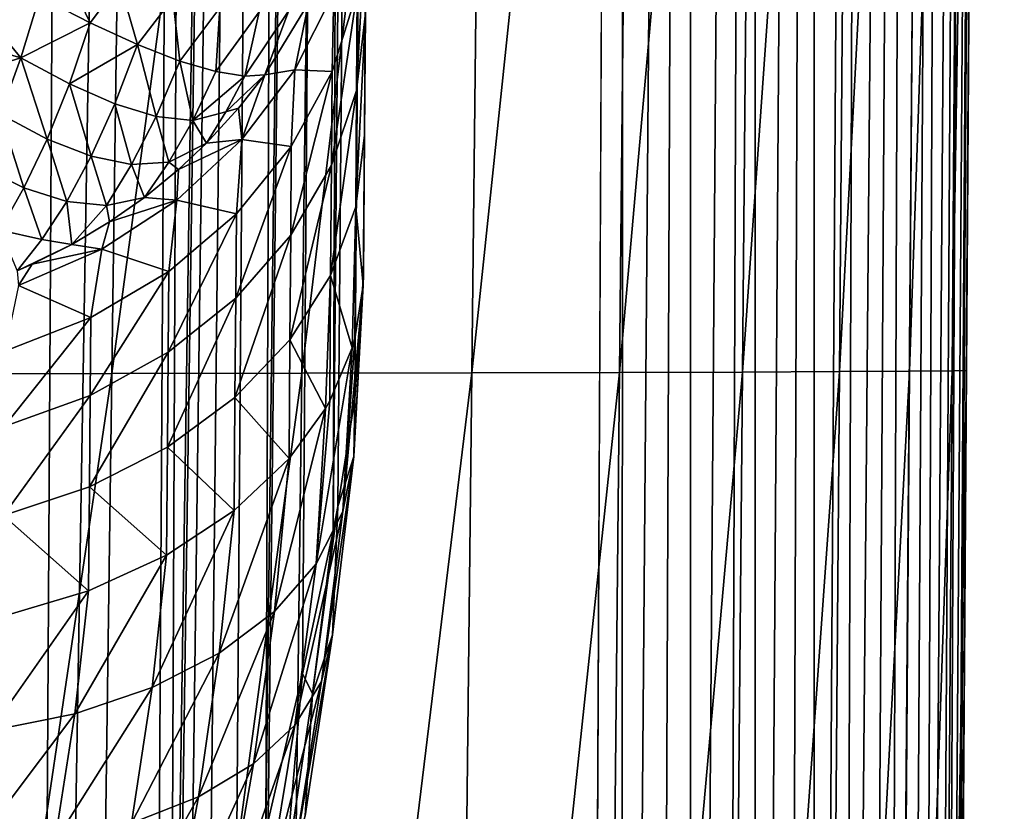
# Model space of a CAD drawing. Header units: metres. Extents: x -22 to 22, y 0 to 204.
# Tile 137 of 256: x 13.73 to 16.5, y 16.66 to 18.89. Entities that reach past the tile are written whole.
import ezdxf

# ---------------------------------------------------------------- set-up
doc = ezdxf.new("R2010")
doc.units = ezdxf.units.M
doc.layers.add('solid_002_SW0002', color=7, linetype='CONTINUOUS')
doc.layers.add('solid_002_SW0002_01', color=7, linetype='CONTINUOUS')

msp = doc.modelspace()

# ---------------------------------------------------------------- linework, layer by layer
at = {"layer": 'solid_002_SW0002'}
msp.add_3dface([(15.431576, 33.648762, 223.952362), (-15.431306, 33.548271, 223.951843), (-15.319921, 9.159238, 223.824142)], dxfattribs=at)
at = {"layer": 'solid_002_SW0002_01'}
for points in [[(13.382815, 9.158125, 220.875656), (13.557646, 38.727081, 220.897217), (13.934012, 38.719753, 220.457413)], [(13.759212, 9.15549, 220.427765), (13.382815, 9.158125, 220.875656), (13.934012, 38.719753, 220.457413)], [(13.759212, 9.15549, 220.427765), (13.934012, 38.719753, 220.457413), (14.250795, 38.713585, 219.972961)], [(14.074324, 9.153262, 219.934845), (13.759212, 9.15549, 220.427765), (14.250795, 38.713585, 219.972961)], [(14.074324, 9.153262, 219.934845), (14.250795, 38.713585, 219.972961), (14.147605, 14.639296, 219.867172)], [(14.250795, 38.713585, 219.972961), (14.502789, 38.708687, 219.451813), (14.147605, 14.639296, 219.867172)], [(14.502789, 38.708687, 219.451813), (14.161447, 15.023614, 219.845749), (14.147605, 14.639296, 219.867172)], [(14.502789, 38.708687, 219.451813), (14.197833, 15.415888, 219.779831), (14.161447, 15.023614, 219.845749)], [(14.502789, 38.708687, 219.451813), (14.256535, 15.81477, 219.664093), (14.197833, 15.415888, 219.779831)], [(14.502789, 38.708687, 219.451813), (14.334887, 16.223783, 219.492844), (14.256535, 15.81477, 219.664093)], [(14.502789, 38.708687, 219.451813), (14.418836, 16.604422, 219.282974), (14.334887, 16.223783, 219.492844)], [(14.502789, 38.708687, 219.451813), (14.685812, 38.705112, 218.902573), (14.418836, 16.604422, 219.282974)], [(14.685812, 38.705112, 218.902573), (14.426152, 16.635963, 219.263046), (14.418836, 16.604422, 219.282974)], [(14.685812, 38.705112, 218.902573), (14.522558, 17.050409, 218.966415), (14.426152, 16.635963, 219.263046)], [(14.685812, 38.705112, 218.902573), (14.608476, 17.452545, 218.612183), (14.522558, 17.050409, 218.966415)], [(14.685812, 38.705112, 218.902573), (14.796782, 38.702938, 218.334625), (14.608476, 17.452545, 218.612183)], [(14.796782, 38.702938, 218.334625), (14.621783, 17.522501, 218.542603), (14.608476, 17.452545, 218.612183)], [(14.796782, 38.702938, 218.334625), (14.66966, 17.825594, 218.211075), (14.621783, 17.522501, 218.542603)], [(14.796782, 38.702938, 218.334625), (14.833957, 38.702175, 217.75737), (14.66966, 17.825594, 218.211075)], [(14.66966, 17.825594, 218.211075), (14.833957, 38.702175, 217.75737), (14.694591, 18.175261, 217.761017)], [(14.697265, 18.569208, 217.348679), (14.694591, 18.175261, 217.761017), (14.833957, 38.702175, 217.75737)], [(14.699597, 18.912722, 216.897812), (14.697265, 18.569208, 217.348679), (14.833957, 38.702175, 217.75737)], [(15.617695, 33.68848, 223.936356), (15.431576, 33.648762, 223.952362), (15.419256, 9.161057, 223.819275)], [(15.617695, 33.68848, 223.936356), (15.419256, 9.161057, 223.819275), (15.517643, 9.160583, 223.804672)], [(15.617695, 33.68848, 223.936356), (15.517643, 9.160583, 223.804672), (15.614205, 9.160154, 223.780472)], [(15.797452, 33.687908, 223.888184), (15.617695, 33.68848, 223.936356), (15.614205, 9.160154, 223.780472)], [(15.797452, 33.687908, 223.888184), (15.614205, 9.160154, 223.780472), (15.707946, 9.159778, 223.746918)], [(15.797452, 33.687908, 223.888184), (15.707946, 9.159778, 223.746918), (15.797931, 9.159455, 223.70433)], [(15.966114, 33.687443, 223.80954), (15.797452, 33.687908, 223.888184), (15.797931, 9.159455, 223.70433)], [(15.966114, 33.687443, 223.80954), (15.797931, 9.159455, 223.70433), (15.883309, 9.159192, 223.653122)], [(15.966114, 33.687443, 223.80954), (15.883309, 9.159192, 223.653122), (15.963247, 9.158988, 223.593781)], [(16.118557, 33.687107, 223.702789), (15.966114, 33.687443, 223.80954), (15.963247, 9.158988, 223.593781)], [(16.118557, 33.687107, 223.702789), (15.963247, 9.158988, 223.593781), (16.03698, 9.158848, 223.526871)], [(16.250149, 33.686901, 223.571198), (16.118557, 33.687107, 223.702789), (16.03698, 9.158848, 223.526871)], [(16.250149, 33.686901, 223.571198), (16.03698, 9.158848, 223.526871), (16.103792, 9.158771, 223.453064)], [(16.250149, 33.686901, 223.571198), (16.103792, 9.158771, 223.453064), (16.163038, 9.158758, 223.373047)], [(16.356892, 33.686836, 223.418747), (16.250149, 33.686901, 223.571198), (16.163038, 9.158758, 223.373047)], [(16.356892, 33.686836, 223.418747), (16.163038, 9.158758, 223.373047), (16.214151, 9.158811, 223.287613)], [(16.356892, 33.686836, 223.418747), (16.214151, 9.158811, 223.287613), (16.256634, 9.158928, 223.197571)], [(16.435541, 33.686916, 223.250092), (16.256634, 9.158928, 223.197571), (16.290077, 9.159107, 223.103806)], [(16.435541, 33.686916, 223.250092), (16.356892, 33.686836, 223.418747), (16.256634, 9.158928, 223.197571)], [(16.435541, 33.686916, 223.250092), (16.290077, 9.159107, 223.103806), (16.314157, 9.159348, 223.007202)], [(16.483707, 33.687138, 223.070328), (16.314157, 9.159348, 223.007202), (16.328579, 9.159647, 222.909409)], [(16.483707, 33.687138, 223.070328), (16.435541, 33.686916, 223.250092), (16.314157, 9.159348, 223.007202)], [(16.483707, 33.687138, 223.070328), (16.328579, 9.159647, 222.909409), (16.333403, 9.16, 222.810669)], [(16.483707, 33.687138, 223.070328), (16.333403, 9.16, 222.810669), (16.499662, 33.647953, 222.884277)], [(15.431576, 33.648762, 223.952362), (-15.319921, 9.159238, 223.824142), (15.31992, 9.159238, 223.824142)], [(15.419256, 9.161057, 223.819275), (15.431576, 33.648762, 223.952362), (15.31992, 9.159238, 223.824142)], [(16.499662, 33.647953, 222.884277), (16.333403, 9.16, 222.810669), (16.452217, 26.66, 211.75)], [(16.333403, 9.16, 222.810669), (16.422514, 22.284996, 211.750031), (16.452217, 26.66, 211.75)], [(14.045089, 22.281176, 206.476105), (13.985415, 17.896948, 206.501343), (13.40102, 17.895788, 206.049728)], [(13.465372, 22.280685, 206.014938), (14.045089, 22.281176, 206.476105), (13.40102, 17.895788, 206.049728)], [(14.575027, 22.281664, 206.997635), (14.520621, 17.898098, 207.015228), (13.985415, 17.896948, 206.501343)], [(14.045089, 22.281176, 206.476105), (14.575027, 22.281664, 206.997635), (13.985415, 17.896948, 206.501343)], [(15.048676, 22.28215, 207.573196), (14.999737, 17.899237, 207.584915), (14.520621, 17.898098, 207.015228)], [(14.575027, 22.281664, 206.997635), (15.048676, 22.28215, 207.573196), (14.520621, 17.898098, 207.015228)], [(15.459268, 22.282633, 208.195541), (15.415584, 17.900358, 208.202957), (14.999737, 17.899237, 207.584915)], [(15.048676, 22.28215, 207.573196), (15.459268, 22.282633, 208.195541), (14.999737, 17.899237, 207.584915)], [(15.801134, 22.283113, 208.857391), (15.762142, 17.901459, 208.861847), (15.415584, 17.900358, 208.202957)], [(15.459268, 22.282633, 208.195541), (15.801134, 22.283113, 208.857391), (15.415584, 17.900358, 208.202957)], [(16.070536, 22.28359, 209.551834), (16.035431, 17.902538, 209.554413), (15.762142, 17.901459, 208.861847)], [(15.801134, 22.283113, 208.857391), (16.070536, 22.28359, 209.551834), (15.762142, 17.901459, 208.861847)], [(16.265125, 22.284063, 210.271408), (16.232943, 17.903591, 210.272873), (16.035431, 17.902538, 209.554413)], [(16.070536, 22.28359, 209.551834), (16.265125, 22.284063, 210.271408), (16.035431, 17.902538, 209.554413)], [(16.382994, 22.284531, 211.00708), (16.352634, 17.904617, 211.007813), (16.232943, 17.903591, 210.272873)], [(16.265125, 22.284063, 210.271408), (16.382994, 22.284531, 211.00708), (16.232943, 17.903591, 210.272873)], [(16.333403, 9.16, 222.810669), (16.39278, 17.905615, 211.750061), (16.422514, 22.284996, 211.750031)], [(16.422514, 22.284996, 211.750031), (16.39278, 17.905615, 211.750061), (16.352634, 17.904617, 211.007813)], [(16.382994, 22.284531, 211.00708), (16.422514, 22.284996, 211.750031), (16.352634, 17.904617, 211.007813)], [(14.674733, 18.695225, 216.749207), (14.699597, 18.912722, 216.897812), (14.701593, 19.206692, 216.40921)], [(14.676631, 18.973661, 216.286469), (14.674733, 18.695225, 216.749207), (14.701593, 19.206692, 216.40921)], [(13.844852, 19.05245, 214.495819), (13.781839, 18.959564, 214.516815), (13.924761, 18.885582, 214.587891)], [(13.844852, 19.05245, 214.495819), (13.924761, 18.885582, 214.587891), (14.007443, 18.997295, 214.568344)], [(14.007443, 18.997295, 214.568344), (13.924761, 18.885582, 214.587891), (14.057877, 18.824459, 214.685364)], [(14.007443, 18.997295, 214.568344), (14.057877, 18.824459, 214.685364), (14.157595, 18.955353, 214.670486)], [(14.676631, 18.973661, 216.286469), (14.603867, 18.484272, 216.605545), (14.674733, 18.695225, 216.749207)], [(14.676631, 18.973661, 216.286469), (14.6057, 18.748211, 216.167023), (14.603867, 18.484272, 216.605545)], [(14.611083, 18.971882, 215.706024), (14.6057, 18.748211, 216.167023), (14.676631, 18.973661, 216.286469)], [(13.729264, 18.787056, 214.584244), (13.781839, 18.959564, 214.516815), (13.606408, 18.936146, 214.507004)], [(13.924761, 18.885582, 214.587891), (13.781839, 18.959564, 214.516815), (13.729264, 18.787056, 214.584244)], [(14.157595, 18.955353, 214.670486), (14.057877, 18.824459, 214.685364), (14.177094, 18.778168, 214.806168)], [(14.157595, 18.955353, 214.670486), (14.177094, 18.778168, 214.806168), (14.290089, 18.92808, 214.798691)], [(14.611083, 18.971882, 215.706024), (14.500945, 18.753727, 215.619629), (14.6057, 18.748211, 216.167023)], [(14.539601, 18.941008, 215.291641), (14.500945, 18.753727, 215.619629), (14.611083, 18.971882, 215.706024)], [(13.729264, 18.787056, 214.584244), (13.606408, 18.936146, 214.507004), (13.575586, 18.831125, 214.547729)], [(14.290089, 18.92808, 214.798691), (14.177094, 18.778168, 214.806168), (14.278726, 18.74814, 214.946579)], [(14.290089, 18.92808, 214.798691), (14.278726, 18.74814, 214.946579), (14.400323, 18.91642, 214.948517)], [(14.48447, 18.920782, 215.114761), (14.359591, 18.735214, 215.10228), (14.416763, 18.739513, 215.267426)], [(14.400323, 18.91642, 214.948517), (14.359591, 18.735214, 215.10228), (14.48447, 18.920782, 215.114761)], [(14.539601, 18.941008, 215.291641), (14.416763, 18.739513, 215.267426), (14.500945, 18.753727, 215.619629)], [(14.48447, 18.920782, 215.114761), (14.416763, 18.739513, 215.267426), (14.539601, 18.941008, 215.291641)], [(14.400323, 18.91642, 214.948517), (14.278726, 18.74814, 214.946579), (14.359591, 18.735214, 215.10228)], [(14.672455, 18.367279, 217.178513), (14.697265, 18.569208, 217.348679), (14.699597, 18.912722, 216.897812)], [(14.674733, 18.695225, 216.749207), (14.672455, 18.367279, 217.178513), (14.699597, 18.912722, 216.897812)], [(13.865968, 18.713385, 214.665726), (13.924761, 18.885582, 214.587891), (13.729264, 18.787056, 214.584244)], [(14.057877, 18.824459, 214.685364), (13.924761, 18.885582, 214.587891), (13.865968, 18.713385, 214.665726)], [(13.729264, 18.787056, 214.584244), (13.575586, 18.831125, 214.547729), (13.542251, 18.729221, 214.596542)], [(13.994177, 18.657572, 214.770706), (14.057877, 18.824459, 214.685364), (13.865968, 18.713385, 214.665726)], [(14.110414, 18.621906, 214.895279), (14.057877, 18.824459, 214.685364), (13.994177, 18.657572, 214.770706)], [(14.110414, 18.621906, 214.895279), (14.177094, 18.778168, 214.806168), (14.057877, 18.824459, 214.685364)], [(13.671873, 18.627932, 214.67099), (13.729264, 18.787056, 214.584244), (13.542251, 18.729221, 214.596542)], [(13.803084, 18.557919, 214.762711), (13.729264, 18.787056, 214.584244), (13.671873, 18.627932, 214.67099)], [(13.803084, 18.557919, 214.762711), (13.865968, 18.713385, 214.665726), (13.729264, 18.787056, 214.584244)], [(14.213212, 18.610804, 215.03273), (14.177094, 18.778168, 214.806168), (14.110414, 18.621906, 214.895279)], [(14.213212, 18.610804, 215.03273), (14.278726, 18.74814, 214.946579), (14.177094, 18.778168, 214.806168)], [(14.500945, 18.753727, 215.619629), (14.352057, 18.556503, 215.541382), (14.491006, 18.537369, 216.05513)], [(14.416763, 18.739513, 215.267426), (14.352057, 18.556503, 215.541382), (14.500945, 18.753727, 215.619629)], [(14.500945, 18.753727, 215.619629), (14.491006, 18.537369, 216.05513), (14.6057, 18.748211, 216.167023)], [(14.359591, 18.735214, 215.10228), (14.278726, 18.74814, 214.946579), (14.213212, 18.610804, 215.03273)], [(14.306377, 18.634705, 215.169937), (14.359591, 18.735214, 215.10228), (14.213212, 18.610804, 215.03273)], [(14.306377, 18.634705, 215.169937), (14.342587, 18.645351, 215.254501), (14.416763, 18.739513, 215.267426)], [(14.306377, 18.634705, 215.169937), (14.416763, 18.739513, 215.267426), (14.359591, 18.735214, 215.10228)], [(14.416763, 18.739513, 215.267426), (14.342587, 18.645351, 215.254501), (14.352057, 18.556503, 215.541382)], [(14.6057, 18.748211, 216.167023), (14.489212, 18.287014, 216.470978), (14.603867, 18.484272, 216.605545)], [(14.6057, 18.748211, 216.167023), (14.491006, 18.537369, 216.05513), (14.489212, 18.287014, 216.470978)], [(13.927094, 18.509884, 214.874359), (13.865968, 18.713385, 214.665726), (13.803084, 18.557919, 214.762711)], [(13.927094, 18.509884, 214.874359), (13.994177, 18.657572, 214.770706), (13.865968, 18.713385, 214.665726)], [(14.674733, 18.695225, 216.749207), (14.601665, 18.173409, 217.012375), (14.672455, 18.367279, 217.178513)], [(14.674733, 18.695225, 216.749207), (14.603867, 18.484272, 216.605545), (14.601665, 18.173409, 217.012375)], [(14.041006, 18.486063, 215.001129), (13.994177, 18.657572, 214.770706), (13.927094, 18.509884, 214.874359)], [(14.041006, 18.486063, 215.001129), (14.110414, 18.621906, 214.895279), (13.994177, 18.657572, 214.770706)], [(14.342587, 18.645351, 215.254501), (14.251927, 18.546627, 215.24614), (14.352057, 18.556503, 215.541382)], [(14.306377, 18.634705, 215.169937), (14.251927, 18.546627, 215.24614), (14.342587, 18.645351, 215.254501)], [(13.737518, 18.420519, 214.875793), (13.671873, 18.627932, 214.67099), (13.610838, 18.48398, 214.774673)], [(13.737518, 18.420519, 214.875793), (13.803084, 18.557919, 214.762711), (13.671873, 18.627932, 214.67099)], [(14.145599, 18.492619, 215.132767), (14.110414, 18.621906, 214.895279), (14.041006, 18.486063, 215.001129)], [(14.145599, 18.492619, 215.132767), (14.213212, 18.610804, 215.03273), (14.110414, 18.621906, 214.895279)], [(14.306377, 18.634705, 215.169937), (14.213212, 18.610804, 215.03273), (14.251927, 18.546627, 215.24614)], [(14.145599, 18.492619, 215.132767), (14.251927, 18.546627, 215.24614), (14.213212, 18.610804, 215.03273)], [(13.858212, 18.382273, 214.992767), (13.803084, 18.557919, 214.762711), (13.737518, 18.420519, 214.875793)], [(13.858212, 18.382273, 214.992767), (13.927094, 18.509884, 214.874359), (13.803084, 18.557919, 214.762711)], [(14.672455, 18.367279, 217.178513), (14.693794, 18.146271, 217.730103), (14.697265, 18.569208, 217.348679)], [(14.693794, 18.146271, 217.730103), (14.694591, 18.175261, 217.761017), (14.697265, 18.569208, 217.348679)], [(14.145599, 18.492619, 215.132767), (14.173339, 18.472466, 215.243225), (14.251927, 18.546627, 215.24614)], [(14.352057, 18.556503, 215.541382), (14.168864, 18.386101, 215.473633), (14.336124, 18.347706, 215.9543)], [(14.173339, 18.472466, 215.243225), (14.168864, 18.386101, 215.473633), (14.352057, 18.556503, 215.541382)], [(14.251927, 18.546627, 215.24614), (14.173339, 18.472466, 215.243225), (14.352057, 18.556503, 215.541382)], [(14.491006, 18.537369, 216.05513), (14.334344, 18.109602, 216.349731), (14.489212, 18.287014, 216.470978)], [(14.491006, 18.537369, 216.05513), (14.336124, 18.347706, 215.9543), (14.334344, 18.109602, 216.349731)], [(14.352057, 18.556503, 215.541382), (14.336124, 18.347706, 215.9543), (14.491006, 18.537369, 216.05513)], [(13.970537, 18.371099, 215.119934), (13.927094, 18.509884, 214.874359), (13.858212, 18.382273, 214.992767)], [(13.970537, 18.371099, 215.119934), (14.041006, 18.486063, 215.001129), (13.927094, 18.509884, 214.874359)], [(13.670244, 18.301668, 215.002274), (13.737518, 18.420519, 214.875793), (13.610838, 18.48398, 214.774673)], [(13.970537, 18.371099, 215.119934), (14.077454, 18.393736, 215.243347), (14.041006, 18.486063, 215.001129)], [(14.145599, 18.492619, 215.132767), (14.041006, 18.486063, 215.001129), (14.077454, 18.393736, 215.243347)], [(14.145599, 18.492619, 215.132767), (14.077454, 18.393736, 215.243347), (14.173339, 18.472466, 215.243225)], [(14.603867, 18.484272, 216.605545), (14.48706, 17.992157, 216.856766), (14.601665, 18.173409, 217.012375)], [(14.603867, 18.484272, 216.605545), (14.489212, 18.287014, 216.470978), (14.48706, 17.992157, 216.856766)], [(14.173339, 18.472466, 215.243225), (14.077454, 18.393736, 215.243347), (14.168864, 18.386101, 215.473633)], [(13.788537, 18.274757, 215.122879), (13.737518, 18.420519, 214.875793), (13.670244, 18.301668, 215.002274)], [(13.788537, 18.274757, 215.122879), (13.858212, 18.382273, 214.992767), (13.737518, 18.420519, 214.875793)], [(13.970537, 18.371099, 215.119934), (13.978968, 18.324587, 215.245682), (14.077454, 18.393736, 215.243347)], [(14.077454, 18.393736, 215.243347), (13.978968, 18.324587, 215.245682), (14.168864, 18.386101, 215.473633)], [(13.788537, 18.274757, 215.122879), (13.87239, 18.261158, 215.250259), (13.858212, 18.382273, 214.992767)], [(13.970537, 18.371099, 215.119934), (13.858212, 18.382273, 214.992767), (13.87239, 18.261158, 215.250259)], [(13.970537, 18.371099, 215.119934), (13.87239, 18.261158, 215.250259), (13.978968, 18.324587, 215.245682)], [(14.168864, 18.386101, 215.473633), (13.956837, 18.247604, 215.418396), (14.145883, 18.185131, 215.867661)], [(13.978968, 18.324587, 215.245682), (13.956837, 18.247604, 215.418396), (14.168864, 18.386101, 215.473633)], [(14.168864, 18.386101, 215.473633), (14.145883, 18.185131, 215.867661), (14.336124, 18.347706, 215.9543)], [(14.672455, 18.367279, 217.178513), (14.601665, 18.173409, 217.012375), (14.662614, 17.969372, 217.541199)], [(14.672455, 18.367279, 217.178513), (14.662614, 17.969372, 217.541199), (14.669949, 17.99485, 217.56842)], [(14.672455, 18.367279, 217.178513), (14.669949, 17.99485, 217.56842), (14.693794, 18.146271, 217.730103)], [(14.336124, 18.347706, 215.9543), (14.144092, 17.957571, 216.245544), (14.334344, 18.109602, 216.349731)], [(14.336124, 18.347706, 215.9543), (14.145883, 18.185131, 215.867661), (14.144092, 17.957571, 216.245544)], [(13.978968, 18.324587, 215.245682), (13.87239, 18.261158, 215.250259), (13.956837, 18.247604, 215.418396)], [(13.788537, 18.274757, 215.122879), (13.670244, 18.301668, 215.002274), (13.719096, 18.187107, 215.2621)], [(14.489212, 18.287014, 216.470978), (14.332211, 17.829184, 216.716553), (14.48706, 17.992157, 216.856766)], [(14.489212, 18.287014, 216.470978), (14.334344, 18.109602, 216.349731), (14.332211, 17.829184, 216.716553)], [(13.788537, 18.274757, 215.122879), (13.719096, 18.187107, 215.2621), (13.87239, 18.261158, 215.250259)], [(13.87239, 18.261158, 215.250259), (13.719096, 18.187107, 215.2621), (13.760994, 18.205526, 215.258163)], [(13.87239, 18.261158, 215.250259), (13.760994, 18.205526, 215.258163), (13.956837, 18.247604, 215.418396)], [(13.956837, 18.247604, 215.418396), (13.722307, 18.145155, 215.377335), (13.92621, 18.054716, 215.797928)], [(13.760994, 18.205526, 215.258163), (13.722307, 18.145155, 215.377335), (13.956837, 18.247604, 215.418396)], [(13.956837, 18.247604, 215.418396), (13.92621, 18.054716, 215.797928), (14.145883, 18.185131, 215.867661)], [(13.760994, 18.205526, 215.258163), (13.719096, 18.187107, 215.2621), (13.722307, 18.145155, 215.377335)], [(14.145883, 18.185131, 215.867661), (13.924389, 17.835659, 216.161697), (14.144092, 17.957571, 216.245544)], [(14.145883, 18.185131, 215.867661), (13.92621, 18.054716, 215.797928), (13.924389, 17.835659, 216.161697)], [(14.601665, 18.173409, 217.012375), (14.48706, 17.992157, 216.856766), (14.587102, 17.798998, 217.358948)], [(14.601665, 18.173409, 217.012375), (14.587102, 17.798998, 217.358948), (14.599246, 17.820389, 217.381851)], [(14.601665, 18.173409, 217.012375), (14.599246, 17.820389, 217.381851), (14.662614, 17.969372, 217.541199)], [(14.667387, 17.663309, 218.131271), (14.66966, 17.825594, 218.211075), (14.694591, 18.175261, 217.761017)], [(14.667387, 17.663309, 218.131271), (14.694591, 18.175261, 217.761017), (14.693794, 18.146271, 217.730103)], [(13.722307, 18.145155, 215.377335), (13.683954, 17.960522, 215.747253), (13.92621, 18.054716, 215.797928)], [(14.636274, 17.508024, 217.924225), (14.693794, 18.146271, 217.730103), (14.669949, 17.99485, 217.56842)], [(14.636274, 17.508024, 217.924225), (14.667387, 17.663309, 218.131271), (14.693794, 18.146271, 217.730103)], [(14.334344, 18.109602, 216.349731), (14.141953, 17.689569, 216.5961), (14.332211, 17.829184, 216.716553)], [(14.334344, 18.109602, 216.349731), (14.144092, 17.957571, 216.245544), (14.141953, 17.689569, 216.5961)], [(13.92621, 18.054716, 215.797928), (13.682085, 17.747669, 216.1008), (13.924389, 17.835659, 216.161697)], [(13.92621, 18.054716, 215.797928), (13.683954, 17.960522, 215.747253), (13.682085, 17.747669, 216.1008)], [(14.48706, 17.992157, 216.856766), (14.332211, 17.829184, 216.716553), (14.48469, 17.657328, 217.207108)], [(14.48706, 17.992157, 216.856766), (14.48469, 17.657328, 217.207108), (14.587102, 17.798998, 217.358948)], [(14.636274, 17.508024, 217.924225), (14.669949, 17.99485, 217.56842), (14.662614, 17.969372, 217.541199)], [(14.144092, 17.957571, 216.245544), (13.922219, 17.577673, 216.499161), (14.141953, 17.689569, 216.5961)], [(14.144092, 17.957571, 216.245544), (13.924389, 17.835659, 216.161697), (13.922219, 17.577673, 216.499161)], [(14.560954, 17.361025, 217.72258), (14.662614, 17.969372, 217.541199), (14.599246, 17.820389, 217.381851)], [(14.560954, 17.361025, 217.72258), (14.636274, 17.508024, 217.924225), (14.662614, 17.969372, 217.541199)], [(13.985415, 17.896948, 206.501343), (13.925558, 13.516076, 206.588531), (13.336439, 13.514624, 206.155151)], [(13.40102, 17.895788, 206.049728), (13.985415, 17.896948, 206.501343), (13.336439, 13.514624, 206.155151)], [(14.520621, 17.898098, 207.015228), (14.466076, 13.517508, 207.086197), (13.925558, 13.516076, 206.588531)], [(13.985415, 17.896948, 206.501343), (14.520621, 17.898098, 207.015228), (13.925558, 13.516076, 206.588531)], [(14.999737, 17.899237, 207.584915), (14.950698, 13.518909, 207.641602), (14.466076, 13.517508, 207.086197)], [(14.520621, 17.898098, 207.015228), (14.999737, 17.899237, 207.584915), (14.466076, 13.517508, 207.086197)], [(15.415584, 17.900358, 208.202957), (15.371833, 13.52027, 208.247116), (14.950698, 13.518909, 207.641602)], [(14.999737, 17.899237, 207.584915), (15.415584, 17.900358, 208.202957), (14.950698, 13.518909, 207.641602)], [(15.762142, 17.901459, 208.861847), (15.723112, 13.521585, 208.895081), (15.371833, 13.52027, 208.247116)], [(15.415584, 17.900358, 208.202957), (15.762142, 17.901459, 208.861847), (15.371833, 13.52027, 208.247116)], [(16.035431, 17.902538, 209.554413), (16.000309, 13.522844, 209.578094), (15.723112, 13.521585, 208.895081)], [(15.762142, 17.901459, 208.861847), (16.035431, 17.902538, 209.554413), (15.723112, 13.521585, 208.895081)], [(16.232943, 17.903591, 210.272873), (16.200754, 13.524042, 210.288086), (16.000309, 13.522844, 209.578094)], [(16.035431, 17.902538, 209.554413), (16.232943, 17.903591, 210.272873), (16.000309, 13.522844, 209.578094)], [(16.352634, 17.904617, 211.007813), (16.322279, 13.525174, 211.015274), (16.200754, 13.524042, 210.288086)], [(16.232943, 17.903591, 210.272873), (16.352634, 17.904617, 211.007813), (16.200754, 13.524042, 210.288086)], [(16.39278, 17.905615, 211.750061), (16.363047, 13.526235, 211.750122), (16.322279, 13.525174, 211.015274)], [(16.352634, 17.904617, 211.007813), (16.39278, 17.905615, 211.750061), (16.322279, 13.525174, 211.015274)], [(16.333403, 9.16, 222.810669), (16.363047, 13.526235, 211.750122), (16.39278, 17.905615, 211.750061)], [(13.924389, 17.835659, 216.161697), (13.679868, 17.496984, 216.428787), (13.922219, 17.577673, 216.499161)], [(13.924389, 17.835659, 216.161697), (13.682085, 17.747669, 216.1008), (13.679868, 17.496984, 216.428787)], [(14.332211, 17.829184, 216.716553), (14.141953, 17.689569, 216.5961), (14.329856, 17.510754, 217.049652)], [(14.332211, 17.829184, 216.716553), (14.329856, 17.510754, 217.049652), (14.48469, 17.657328, 217.207108)], [(14.560954, 17.361025, 217.72258), (14.599246, 17.820389, 217.381851), (14.587102, 17.798998, 217.358948)], [(14.667387, 17.663309, 218.131271), (14.621783, 17.522501, 218.542603), (14.66966, 17.825594, 218.211075)], [(14.4437, 17.226749, 217.532394), (14.587102, 17.798998, 217.358948), (14.48469, 17.657328, 217.207108)], [(14.4437, 17.226749, 217.532394), (14.560954, 17.361025, 217.72258), (14.587102, 17.798998, 217.358948)], [(14.141953, 17.689569, 216.5961), (13.922219, 17.577673, 216.499161), (14.139578, 17.385244, 216.914413)], [(14.141953, 17.689569, 216.5961), (14.139578, 17.385244, 216.914413), (14.329856, 17.510754, 217.049652)], [(14.288054, 17.109253, 217.359421), (14.48469, 17.657328, 217.207108), (14.329856, 17.510754, 217.049652)], [(14.288054, 17.109253, 217.359421), (14.4437, 17.226749, 217.532394), (14.48469, 17.657328, 217.207108)], [(14.576172, 17.029013, 218.234741), (14.607177, 17.161016, 218.457367), (14.667387, 17.663309, 218.131271)], [(14.636274, 17.508024, 217.924225), (14.576172, 17.029013, 218.234741), (14.667387, 17.663309, 218.131271)], [(14.667387, 17.663309, 218.131271), (14.607177, 17.161016, 218.457367), (14.621783, 17.522501, 218.542603)], [(13.922219, 17.577673, 216.499161), (13.679868, 17.496984, 216.428787), (13.919798, 17.284718, 216.805603)], [(13.922219, 17.577673, 216.499161), (13.919798, 17.284718, 216.805603), (14.139578, 17.385244, 216.914413)], [(14.098717, 17.012085, 217.208908), (14.329856, 17.510754, 217.049652), (14.139578, 17.385244, 216.914413)], [(14.098717, 17.012085, 217.208908), (14.288054, 17.109253, 217.359421), (14.329856, 17.510754, 217.049652)], [(14.501156, 16.906404, 218.017273), (14.576172, 17.029013, 218.234741), (14.636274, 17.508024, 217.924225)], [(14.560954, 17.361025, 217.72258), (14.501156, 16.906404, 218.017273), (14.636274, 17.508024, 217.924225)], [(14.550688, 16.995483, 218.838882), (14.608476, 17.452545, 218.612183), (14.621783, 17.522501, 218.542603)], [(14.550688, 16.995483, 218.838882), (14.621783, 17.522501, 218.542603), (14.607177, 17.161016, 218.457367)], [(13.679868, 17.496984, 216.428787), (13.677378, 17.212313, 216.726624), (13.919798, 17.284718, 216.805603)], [(14.550688, 16.995483, 218.838882), (14.522558, 17.050409, 218.966415), (14.608476, 17.452545, 218.612183)], [(13.881405, 16.938177, 217.085373), (14.139578, 17.385244, 216.914413), (13.919798, 17.284718, 216.805603)], [(13.881405, 16.938177, 217.085373), (14.098717, 17.012085, 217.208908), (14.139578, 17.385244, 216.914413)], [(14.384394, 16.796896, 217.811554), (14.501156, 16.906404, 218.017273), (14.560954, 17.361025, 217.72258)], [(14.4437, 17.226749, 217.532394), (14.384394, 16.796896, 217.811554), (14.560954, 17.361025, 217.72258)], [(13.642682, 16.889763, 216.992554), (13.919798, 17.284718, 216.805603), (13.677378, 17.212313, 216.726624)], [(13.642682, 16.889763, 216.992554), (13.881405, 16.938177, 217.085373), (13.919798, 17.284718, 216.805603)], [(14.229412, 16.703793, 217.623779), (14.384394, 16.796896, 217.811554), (14.4437, 17.226749, 217.532394)], [(14.288054, 17.109253, 217.359421), (14.229412, 16.703793, 217.623779), (14.4437, 17.226749, 217.532394)], [(14.499512, 16.542931, 218.475616), (14.53045, 16.650293, 218.711121), (14.607177, 17.161016, 218.457367)], [(14.576172, 17.029013, 218.234741), (14.499512, 16.542931, 218.475616), (14.607177, 17.161016, 218.457367)], [(14.550688, 16.995483, 218.838882), (14.607177, 17.161016, 218.457367), (14.53045, 16.650293, 218.711121)], [(14.040892, 16.629906, 217.459625), (14.229412, 16.703793, 217.623779), (14.288054, 17.109253, 217.359421)], [(14.098717, 17.012085, 217.208908), (14.040892, 16.629906, 217.459625), (14.288054, 17.109253, 217.359421)], [(14.471906, 16.462162, 219.064377), (14.426152, 16.635963, 219.263046), (14.522558, 17.050409, 218.966415)], [(14.471906, 16.462162, 219.064377), (14.522558, 17.050409, 218.966415), (14.550688, 16.995483, 218.838882)], [(13.824524, 16.577467, 217.324036), (14.040892, 16.629906, 217.459625), (14.098717, 17.012085, 217.208908)], [(13.881405, 16.938177, 217.085373), (13.824524, 16.577467, 217.324036), (14.098717, 17.012085, 217.208908)], [(14.424685, 16.445202, 218.245834), (14.499512, 16.542931, 218.475616), (14.576172, 17.029013, 218.234741)], [(14.501156, 16.906404, 218.017273), (14.424685, 16.445202, 218.245834), (14.576172, 17.029013, 218.234741)], [(14.471906, 16.462162, 219.064377), (14.550688, 16.995483, 218.838882), (14.53045, 16.650293, 218.711121)], [(13.586844, 16.548059, 217.221115), (13.824524, 16.577467, 217.324036), (13.881405, 16.938177, 217.085373)], [(13.642682, 16.889763, 216.992554), (13.586844, 16.548059, 217.221115), (13.881405, 16.938177, 217.085373)], [(14.308227, 16.360062, 218.028717), (14.424685, 16.445202, 218.245834), (14.501156, 16.906404, 218.017273)], [(14.384394, 16.796896, 217.811554), (14.308227, 16.360062, 218.028717), (14.501156, 16.906404, 218.017273)], [(14.153656, 16.290081, 217.830841), (14.308227, 16.360062, 218.028717), (14.384394, 16.796896, 217.811554)], [(14.229412, 16.703793, 217.623779), (14.153656, 16.290081, 217.830841), (14.384394, 16.796896, 217.811554)], [(13.965641, 16.237371, 217.658157), (14.153656, 16.290081, 217.830841), (14.229412, 16.703793, 217.623779)], [(14.040892, 16.629906, 217.459625), (13.965641, 16.237371, 217.658157), (14.229412, 16.703793, 217.623779)]]:
    msp.add_3dface(points, dxfattribs=at)

doc.saveas('drawing.dxf')
